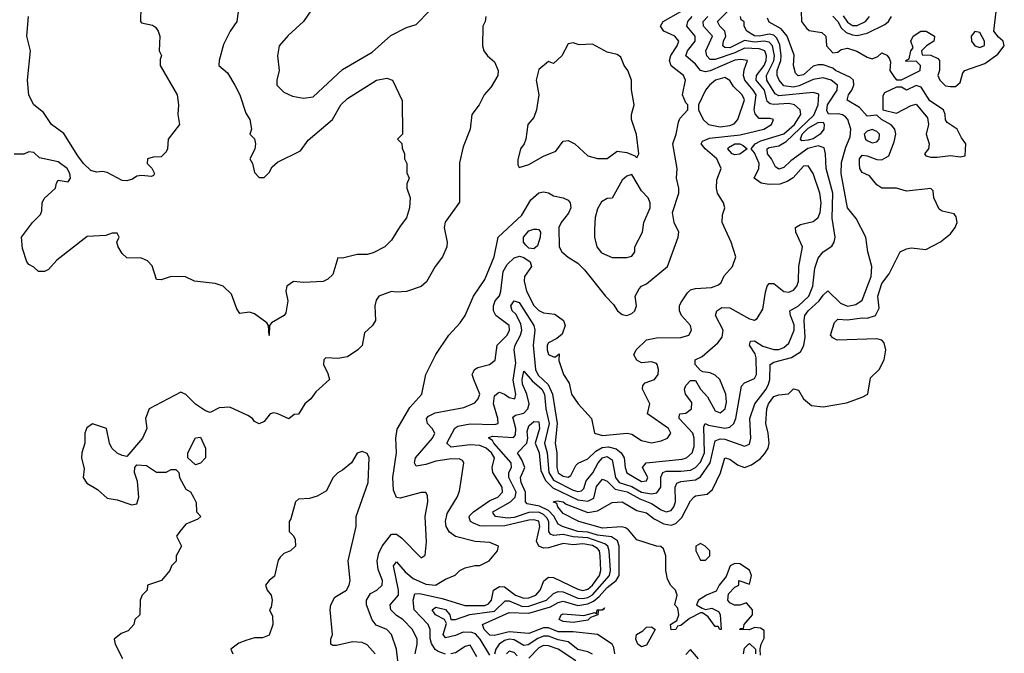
# Model space of a CAD drawing. Header units: inches. Extents: x 2601682 to 2755810, y 449311 to 584050.
# Tile 4 of 256: x 2634312 to 2638330, y 466053 to 468637. Entities that reach past the tile are written whole.
import ezdxf

# ---------------------------------------------------------------- set-up
doc = ezdxf.new("R2010")
doc.units = ezdxf.units.IN
doc.header["$MEASUREMENT"] = 0
doc.layers.add('C6436', color=7, linetype='Continuous')

msp = doc.modelspace()

# ---------------------------------------------------------------- linework, layer by layer
at = {"layer": 'C6436', "color": 2}
for points, elevation in [([(2635206.8, 468690), (2635198.8, 468630), (2635171.3, 468590), (2635144, 468536), (2635126, 468470), (2635124.7, 468450), (2635159.8, 468419.8), (2635190.5, 468370.5), (2635210.8, 468330), (2635235.3, 468255.3), (2635251, 468230), (2635258, 468190), (2635252, 468170), (2635270.9, 468150.9), (2635274, 468130), (2635271.6, 468108.4), (2635252, 468070), (2635262, 468050), (2635270, 468014), (2635290, 467994), (2635310, 467994), (2635330, 468014), (2635343.1, 468036.9), (2635364.7, 468055.3), (2635458, 468102), (2635490, 468146), (2635589.2, 468230), (2635622.7, 468290), (2635650, 468316), (2635768, 468390), (2635810, 468398), (2635834, 468390), (2635872.7, 468307.3), (2635874, 468170), (2635854, 468150), (2635871.6, 468131.6), (2635872.7, 468112.7), (2635882, 468090), (2635882, 468070), (2635892, 468050), (2635892.7, 468012.7), (2635902, 467990), (2635892.7, 467967.3), (2635892, 467950), (2635906, 467910), (2635902.8, 467870), (2635890.5, 467829.5), (2635864.5, 467795.5), (2635830, 467738), (2635802, 467710), (2635754.4, 467685.6), (2635730, 467679), (2635690, 467679.3), (2635630, 467664), (2635610, 467666), (2635590, 467598), (2635570, 467579), (2635550, 467568.7), (2635470, 467565.2), (2635430, 467569), (2635402, 467550), (2635398, 467530), (2635406, 467490), (2635398.8, 467441.2), (2635392, 467430), (2635339.6, 467400.4), (2635332, 467390), (2635330, 467348.7), (2635328, 467390), (2635320.4, 467400.4), (2635270, 467437.2), (2635250, 467444), (2635210, 467438), (2635198, 467458), (2635177, 467517), (2635142, 467550), (2635110, 467560.9), (2635026, 467570), (2634988.4, 467588.4), (2634930, 467589), (2634890, 467575.3), (2634870, 467578), (2634853.2, 467633.2), (2634833.6, 467653.6), (2634810, 467664), (2634750, 467665.2), (2634730, 467684), (2634714, 467710), (2634708.7, 467730), (2634718, 467750), (2634710, 467766), (2634690, 467766), (2634663.6, 467756.4), (2634587.9, 467752.1), (2634464.5, 467655.5), (2634430, 467618), (2634414, 467610), (2634389.3, 467609.3), (2634370, 467628), (2634350, 467638), (2634342, 467650), (2634324.1, 467704.1), (2634319.3, 467750), (2634365.2, 467810), (2634397.5, 467842.5), (2634402.7, 467857.3), (2634403.7, 467890), (2634412.1, 467907.9), (2634458, 467950), (2634462, 467970), (2634470, 467982), (2634510, 467976), (2634519.3, 467990), (2634517.6, 468010), (2634506.6, 468030), (2634470, 468057), (2634393.2, 468073.2), (2634370, 468095.3), (2634350, 468098), (2634330, 468088.7), (2634290, 468088)], 18), ([(2634806.8, 468690), (2634806, 468630), (2634810, 468624.7), (2634854.4, 468614.4), (2634866.4, 468606.4), (2634878, 468590), (2634884.7, 468570), (2634882, 468510), (2634891.3, 468491.3), (2634886, 468474), (2634886, 468450), (2634954.8, 468330), (2634961, 468290), (2634958, 468250), (2634964.7, 468210), (2634918, 468150), (2634916, 468110), (2634910, 468098), (2634890, 468078), (2634856.4, 468076.4), (2634834, 468070), (2634832, 468050), (2634851.3, 468031.3), (2634862, 468010), (2634858, 468002), (2634850, 467998), (2634810, 468002), (2634790, 467999), (2634773, 467987), (2634750, 467979.3), (2634730, 467980.9), (2634670, 468013.2), (2634650, 468017.2), (2634625.4, 468014.6), (2634602.5, 468022.5), (2634573.2, 468050), (2634550, 468081.2), (2634492.5, 468172.5), (2634442, 468210), (2634410, 468258), (2634369.6, 468289.6), (2634350, 468328.7), (2634343.7, 468390), (2634357.2, 468510), (2634341.2, 468570), (2634349, 468650)], 14), ([(2636230, 466045.1), (2636191, 466111), (2636171.6, 466131.6), (2636157.7, 466137.7), (2636121.4, 466138.6), (2636090, 466125.1), (2636050, 466115.1), (2636039.6, 466130), (2636054, 466174), (2636045.2, 466190), (2636009.6, 466210), (2635995.1, 466230), (2636010, 466240.4), (2636050, 466231.4), (2636067.3, 466210), (2636070.9, 466190.9), (2636090, 466190.5), (2636149.2, 466210.8), (2636250, 466224.8), (2636292.8, 466267.2), (2636310, 466266), (2636364.2, 466244.2), (2636390, 466244.4), (2636461.3, 466270), (2636490, 466296), (2636510, 466305), (2636530, 466303.8), (2636590, 466277.8), (2636610, 466276.6), (2636630, 466280.8), (2636650, 466291.8), (2636718.4, 466370), (2636722.5, 466390), (2636717.7, 466470), (2636711.9, 466490), (2636699.8, 466499.8), (2636630, 466524.3), (2636570, 466527.1), (2636530, 466536.8), (2636490, 466533.7), (2636478.3, 466538.3), (2636471.2, 466550), (2636471.5, 466588.5), (2636464.3, 466604.3), (2636450, 466618.3), (2636430, 466627.7), (2636390, 466627.1), (2636330, 466607.2), (2636303.4, 466603.4), (2636254, 466610), (2636244.5, 466624.5), (2636242.7, 466630), (2636315.4, 466670), (2636334.2, 466690), (2636338.2, 466710), (2636308.6, 466770), (2636308.2, 466790), (2636318.7, 466810), (2636318.3, 466830), (2636246.9, 466910), (2636241.3, 466921.3), (2636226, 466930), (2636226.8, 466933.2), (2636242, 466938), (2636327.8, 466932.2), (2636335.8, 466944.2), (2636336.4, 466970), (2636324.7, 467015.3), (2636335.9, 467024.1), (2636370, 467031.8), (2636385.7, 467050), (2636390.9, 467070), (2636381.6, 467110), (2636364.1, 467150), (2636362.4, 467170), (2636370, 467202.8), (2636403.6, 467163.6), (2636442.7, 467130), (2636453.5, 467110), (2636458.9, 467050), (2636472.4, 466990), (2636454.3, 466910), (2636465, 466870), (2636470.9, 466790), (2636490, 466758.4), (2636570, 466717.5), (2636590, 466712.8), (2636605.1, 466714.9), (2636614.6, 466725.4), (2636623.7, 466756.3), (2636650.6, 466789.4), (2636673.3, 466830), (2636690, 466850.2), (2636710, 466855.8), (2636730, 466841.6), (2636742.7, 466770), (2636758.7, 466750), (2636810, 466732.7), (2636850, 466710.2), (2636890, 466702.8), (2636912.4, 466707.6), (2636928, 466730), (2636928.7, 466771.3), (2636937, 466790), (2636950, 466796.1), (2637010, 466795.2), (2637050, 466800.2), (2637070, 466810.3), (2637090, 466832.2), (2637107, 466870), (2637103.9, 466976.1), (2637109.5, 466990.5), (2637123.4, 466983.4), (2637190, 466971.5), (2637210, 466975.3), (2637226, 466990), (2637234.8, 467010), (2637258, 467142), (2637270, 467156.3), (2637310, 467174), (2637318.7, 467190), (2637317.4, 467257.4), (2637313.7, 467273.7), (2637289.6, 467310), (2637294.6, 467325.4), (2637310, 467327.3), (2637344.9, 467304.9), (2637390, 467291.8), (2637410, 467292), (2637430, 467300.3), (2637450, 467317.1), (2637472.9, 467370), (2637472.3, 467392.3), (2637456.9, 467430), (2637455.1, 467450), (2637490, 467470.3), (2637532.3, 467510), (2637548.6, 467550), (2637556.3, 467623.7), (2637570, 467664.7), (2637590, 467690.7), (2637626.6, 467713.4), (2637636, 467730), (2637639.5, 467750), (2637627.3, 467827.2), (2637629.8, 467930), (2637603.1, 468030), (2637600.7, 468090), (2637594.3, 468114.3), (2637570, 468122), (2637528.4, 468111.6), (2637458.7, 468061.3), (2637430, 468034), (2637410, 468027.6), (2637396.6, 468036.6), (2637379.6, 468070), (2637363, 468090), (2637361.6, 468110), (2637370, 468115.6), (2637410, 468123.1), (2637440.2, 468139.8), (2637552, 468248), (2637569.6, 468289.6), (2637573.4, 468333.4), (2637550, 468340.7), (2637410, 468327.1), (2637395.2, 468335.2), (2637361.4, 468390), (2637359.8, 468410), (2637389.8, 468469.8), (2637391.8, 468490), (2637383.5, 468530), (2637370, 468545.6), (2637350, 468549.1), (2637310, 468545.3), (2637270, 468551.6), (2637210, 468522.6), (2637190, 468523.9), (2637181.3, 468530), (2637183.5, 468550), (2637193.3, 468570), (2637189.8, 468589.8), (2637169.7, 468610), (2637159.7, 468630), (2637219.1, 468690)], 10), ([(2636214, 468650), (2636212, 468630), (2636202, 468610), (2636200.7, 468530), (2636206.8, 468510), (2636221, 468490), (2636250, 468464.7), (2636264, 468430), (2636262.8, 468410), (2636236.7, 468363.3), (2636207.3, 468330), (2636187.3, 468290), (2636157.3, 468250), (2636150.7, 468190), (2636121.4, 468118.6), (2636106.4, 468053.6), (2636106.8, 467893.2), (2636048.6, 467811.4), (2636044.4, 467790), (2636056.3, 467730), (2636055.5, 467710), (2636037.3, 467670), (2636007.3, 467630), (2635972.5, 467567.5), (2635950, 467548.7), (2635890, 467528.7), (2635850, 467525.2), (2635830, 467529), (2635778, 467510), (2635767.1, 467492.9), (2635761, 467470), (2635764.7, 467410), (2635751.3, 467390), (2635719.6, 467360.4), (2635710, 467308), (2635692, 467290), (2635650, 467262), (2635610, 467255.3), (2635562, 467258), (2635554, 467250), (2635552, 467230), (2635570, 467194), (2635576, 467170), (2635520.7, 467119.3), (2635501, 467090), (2635476, 467070), (2635450, 467028), (2635432.7, 467027.3), (2635410, 467008.7), (2635366, 467030), (2635350, 467033.2), (2635334, 467030), (2635310, 466998), (2635290, 466988.7), (2635270, 466998), (2635262, 467010), (2635243.2, 467023.2), (2635170, 467056), (2635126.4, 467053.6), (2635090, 467035.3), (2635070, 467042), (2635029.5, 467069.5), (2634990, 467108.7), (2634970, 467118), (2634841, 467050), (2634826, 467010), (2634830.7, 466970), (2634813.4, 466930), (2634750, 466855.3), (2634730, 466859), (2634710, 466869.2), (2634689, 466890), (2634679, 466910), (2634666, 466970), (2634610, 466988.7), (2634587.1, 466972.9), (2634578.8, 466950), (2634578.8, 466910), (2634566, 466870), (2634564.7, 466850), (2634575.3, 466804.7), (2634571.3, 466770), (2634586.4, 466746.4), (2634630, 466721), (2634670, 466686), (2634710, 466678.8), (2634770, 466658), (2634790, 466662), (2634799, 466690), (2634793.2, 466753.2), (2634781.2, 466790), (2634782, 466810), (2634790, 466822), (2634830, 466818), (2634870, 466792), (2634910, 466792), (2634930, 466802), (2634950, 466802), (2634962, 466790), (2634964.7, 466770), (2634990, 466722), (2635010, 466711.3), (2635022, 466690), (2635032.7, 466667.3), (2635034, 466630), (2635052, 466610), (2635039.6, 466600.4), (2634990, 466579), (2634966, 466550), (2634952, 466530), (2634972, 466490), (2634951.3, 466450), (2634950.9, 466429.1), (2634932, 466410), (2634924.7, 466390), (2634890.7, 466349.3), (2634834, 466330), (2634832, 466310), (2634812, 466290), (2634804.7, 466270), (2634802, 466210), (2634782, 466190), (2634778, 466170), (2634755.3, 466144.7), (2634726.4, 466133.6), (2634698, 466110), (2634702, 466090), (2634731.6, 466031.6)], 22), ([(2635503, 468677), (2635470.8, 468630), (2635407.9, 468572.1), (2635371.3, 468530), (2635364.7, 468490), (2635371, 468430), (2635361, 468390), (2635361, 468370), (2635390, 468341), (2635425.2, 468325.2), (2635470, 468316.3), (2635510, 468322), (2635630, 468434), (2635750, 468504), (2635826.8, 468573.2), (2635890, 468604.9), (2635930, 468617.3), (2635985.4, 468674.6)], 22), ([(2635862.5, 465962.5), (2635849.6, 466070), (2635829.3, 466130), (2635810, 466149.3), (2635767.2, 466167.2), (2635750, 466189.2), (2635727.6, 466250), (2635727.6, 466270), (2635743.7, 466296.3), (2635769.2, 466310), (2635791.8, 466330), (2635793, 466350), (2635775.1, 466395.1), (2635771.1, 466430), (2635778.3, 466461.7), (2635791.5, 466490), (2635830, 466538.8), (2635850, 466538.8), (2635870, 466524), (2635950, 466442), (2635967.3, 466452.7), (2635972.5, 466507.5), (2635967, 466610), (2635978, 466670), (2635976.5, 466696.5), (2635970, 466708), (2635950, 466708.7), (2635865.2, 466685.2), (2635850, 466688.7), (2635837.6, 466717.6), (2635835.4, 466770), (2635849.6, 466870), (2635847.6, 466930), (2635853.1, 466966.9), (2635904.8, 467055.3), (2635952.7, 467110), (2635969.4, 467190), (2636010, 467271), (2636062.7, 467350), (2636110, 467401), (2636129.6, 467430.4), (2636164.2, 467510), (2636210, 467577.3), (2636248.2, 467670), (2636265.2, 467750), (2636360.8, 467839.2), (2636397.7, 467902.3), (2636430, 467930.4), (2636450, 467934.9), (2636470, 467930.4), (2636490, 467918), (2636530, 467910.4), (2636550, 467900.4), (2636558.7, 467890), (2636560.9, 467870), (2636552, 467847.9), (2636522, 467810), (2636512.4, 467790), (2636514, 467710), (2636524.9, 467690), (2636550, 467668.2), (2636590, 467643.8), (2636616.7, 467616.7), (2636702, 467510), (2636735.5, 467475.5), (2636751, 467450), (2636770, 467434.8), (2636790, 467431), (2636810, 467438), (2636822, 467450), (2636828.7, 467470), (2636824, 467510), (2636840.1, 467539.9), (2636849, 467550), (2636870, 467559.1), (2636955.1, 467630), (2636999.3, 467750), (2637001.2, 467770), (2636982.9, 467810), (2636976.2, 467850), (2637002, 467930), (2637002, 467950), (2636992.3, 467990), (2636994.5, 468030), (2636977.6, 468130), (2636991.3, 468170), (2637000.5, 468219.5), (2637006.5, 468233.5), (2637038, 468270), (2637038, 468290), (2637030, 468298), (2637017.2, 468330), (2637029.4, 468390), (2637020.9, 468410), (2636970, 468449.4), (2636964, 468470), (2636968.7, 468491.3), (2636994.7, 468530), (2637002, 468550), (2636985.2, 468570), (2636940.9, 468590), (2636926.6, 468610), (2636938, 468630), (2637009.5, 468670)], 22), ([(2635926.6, 466050), (2635934.5, 466090), (2635933.6, 466110), (2635915.1, 466150), (2635876, 466190), (2635850, 466207.3), (2635827, 466230), (2635823.7, 466250), (2635857.4, 466290), (2635857.7, 466310), (2635837.2, 466410), (2635850, 466426), (2635884.9, 466384.9), (2635917.6, 466357.6), (2635970, 466334), (2636009.4, 466330.6), (2636050, 466354.8), (2636089, 466371), (2636108, 466390), (2636130, 466401), (2636170, 466410.8), (2636190, 466411), (2636228, 466430), (2636262, 466470), (2636266, 466490), (2636230, 466504), (2636170.7, 466509.3), (2636090, 466529.4), (2636066.2, 466546.2), (2636052, 466570), (2636049.6, 466590), (2636056.6, 466623.4), (2636097.2, 466690), (2636106.3, 466713.7), (2636124, 466830), (2636118.6, 466838.6), (2636106, 466846), (2636065.1, 466845.1), (2636010, 466836.3), (2635970, 466822.4), (2635930, 466815.3), (2635922.7, 466830), (2635927.3, 466850), (2635997, 466930), (2636006, 466950), (2635996, 466970), (2635976, 466990), (2635972.7, 467010), (2635980.5, 467019.5), (2636007, 467033), (2636124.8, 467055.2), (2636170, 467074.8), (2636182.7, 467090), (2636189.3, 467110), (2636165.2, 467170), (2636159, 467190), (2636162, 467198), (2636168.7, 467210), (2636181.5, 467218.5), (2636229.3, 467230.7), (2636251.9, 467248.1), (2636261.2, 467310), (2636300.9, 467350), (2636311.5, 467370), (2636309.2, 467390), (2636255.1, 467430), (2636246, 467450), (2636245.2, 467470), (2636252.7, 467490), (2636270, 467511.3), (2636275.6, 467530), (2636284.7, 467610), (2636301.6, 467638.4), (2636330, 467665.7), (2636351.9, 467671.9), (2636370, 467667), (2636395.5, 467650), (2636400.5, 467630), (2636371.8, 467590), (2636370.3, 467570), (2636379.6, 467530), (2636410, 467470.8), (2636430, 467450.7), (2636450, 467442), (2636495.5, 467435.5), (2636531.3, 467410), (2636538, 467390), (2636526, 467354), (2636504, 467336), (2636470, 467319), (2636464, 467310), (2636464, 467290), (2636470, 467272), (2636490, 467262), (2636498, 467262), (2636514, 467274), (2636512.7, 467247.3), (2636531.3, 467190), (2636554, 467154), (2636564, 467110), (2636590.8, 467070), (2636646, 467010), (2636658, 466950), (2636690, 466941.6), (2636790.9, 466950.9), (2636810, 466946), (2636850, 466921), (2636890, 466910.8), (2636930, 466918.8), (2636955.3, 466930), (2636969, 466950), (2636959.3, 466970), (2636874, 467030), (2636884, 467070), (2636854, 467130), (2636855.3, 467144.7), (2636864, 467156), (2636902, 467170), (2636917.2, 467190), (2636919, 467210), (2636913.2, 467230), (2636910, 467235.3), (2636890, 467242), (2636850, 467238), (2636830, 467248), (2636818, 467270), (2636828, 467290), (2636870, 467330.8), (2636910, 467338.8), (2637010, 467340.5), (2637042, 467350), (2637054, 467370), (2637049, 467390), (2637013.2, 467430), (2637004, 467450), (2637004, 467470), (2637010, 467482), (2637036.5, 467523.5), (2637050, 467534.8), (2637070, 467540.7), (2637135.6, 467544.4), (2637164.1, 467555.9), (2637174.5, 467565.5), (2637187.2, 467592.8), (2637221.2, 467630), (2637234, 467670), (2637215.3, 467730), (2637178, 467810), (2637179.3, 467840.7), (2637189, 467870), (2637184, 467890), (2637159, 467930), (2637155.3, 467950), (2637156.4, 467983.6), (2637174, 468030), (2637157, 468070), (2637109.3, 468110), (2637093.2, 468130), (2637099, 468141), (2637126.5, 468153.5), (2637252.1, 468167.9), (2637348.7, 468190), (2637379.3, 468210), (2637388, 468230), (2637374.2, 468234.2), (2637330, 468234.5), (2637312.9, 468252.9), (2637309.8, 468270), (2637317.2, 468330), (2637305.7, 468350), (2637270.9, 468390), (2637265.1, 468410), (2637268.1, 468431.9), (2637282, 468470), (2637254.1, 468474.2), (2637230, 468471.6), (2637130, 468427.8), (2637110, 468424.7), (2637089.8, 468429.8), (2637070, 468456.2), (2637029.7, 468489.7), (2637037.4, 468510), (2637068.3, 468550), (2637068.2, 468570), (2637034.7, 468610), (2637038, 468630), (2637056.3, 468650)], 18), ([(2636050, 466049.6), (2636019.4, 466059.4), (2636007.5, 466067.5), (2635992.5, 466092.5), (2635987.6, 466112.4), (2635987.1, 466150), (2635978.9, 466170), (2635921.6, 466230), (2635917.6, 466270), (2635925.3, 466294.7), (2635943.8, 466296.2), (2636035.9, 466275.9), (2636128.1, 466248.1), (2636210, 466247.6), (2636225.1, 466254.9), (2636236.9, 466270), (2636245.1, 466310), (2636270, 466325.3), (2636290, 466324.2), (2636335.8, 466290), (2636370, 466276.9), (2636390, 466279.1), (2636418.4, 466290), (2636436.3, 466310), (2636451.3, 466348.7), (2636470, 466363), (2636490, 466362.4), (2636590, 466314.3), (2636610, 466309.3), (2636630, 466314.3), (2636649.7, 466330), (2636678, 466370), (2636683.1, 466390), (2636681, 466450), (2636678, 466470), (2636670, 466479.7), (2636650, 466492.8), (2636610, 466499.4), (2636570, 466495.5), (2636530, 466500.4), (2636470, 466482.2), (2636450, 466481.7), (2636430, 466489.7), (2636421.1, 466510), (2636434, 466570), (2636430, 466591), (2636410, 466597.2), (2636390, 466596.2), (2636292.5, 466572.5), (2636210, 466570.8), (2636190, 466572.2), (2636163.5, 466583.5), (2636152.3, 466590), (2636146, 466606), (2636147.1, 466612.9), (2636163.7, 466630), (2636230, 466676.5), (2636262.7, 466690), (2636282.9, 466710), (2636281.6, 466730), (2636242.9, 466790), (2636240.7, 466810), (2636249.6, 466850), (2636237.7, 466870), (2636216.3, 466890), (2636190, 466900.7), (2636150, 466902.9), (2636073.3, 466893.3), (2636055.6, 466910), (2636088.5, 466971.6), (2636100.5, 466979.5), (2636150, 466988.4), (2636250, 466986.3), (2636264, 466990), (2636263, 467010), (2636245.3, 467070), (2636250, 467102.8), (2636264.7, 467115.3), (2636270, 467118), (2636290.3, 467110.3), (2636310, 467095.5), (2636333.2, 467090), (2636336.9, 467110), (2636326.3, 467166.3), (2636336.8, 467236.8), (2636329.8, 467290), (2636334, 467310), (2636356, 467350), (2636360.9, 467370), (2636356.8, 467396.8), (2636336.1, 467436.1), (2636321.6, 467450), (2636316.2, 467470), (2636330, 467490.6), (2636350, 467483), (2636410.3, 467390), (2636414.6, 467370), (2636407.2, 467310), (2636417.1, 467210), (2636427.4, 467187.4), (2636468.9, 467148.9), (2636486.8, 467110), (2636504.7, 466990), (2636497, 466910), (2636504.6, 466870), (2636503.6, 466810), (2636510, 466788.5), (2636530, 466774.9), (2636550, 466770.7), (2636561.5, 466778.5), (2636581.3, 466818.7), (2636591.5, 466828.5), (2636630, 466846.4), (2636663.3, 466876.7), (2636688.5, 466891.5), (2636715.3, 466895.3), (2636746.6, 466886.6), (2636766.7, 466870), (2636779.3, 466850), (2636782.4, 466810), (2636790, 466788.2), (2636850, 466754), (2636870, 466756), (2636875.6, 466770), (2636853.2, 466810), (2636868.7, 466830), (2637014.9, 466845.1), (2637032.7, 466850), (2637055.6, 466870), (2637064.2, 466895.8), (2637064, 466930), (2637059.1, 466950), (2637003.7, 467010), (2637002.7, 467017.3), (2637006, 467030), (2637030, 467032.7), (2637053.3, 467050), (2637055.2, 467075.2), (2637029.3, 467110), (2637024.5, 467130), (2637030, 467144.7), (2637050, 467166), (2637070, 467164.7), (2637090.6, 467130), (2637118.9, 467098.9), (2637150, 467042), (2637170, 467034), (2637191.3, 467050), (2637196.6, 467076.6), (2637193.6, 467110), (2637169.3, 467170), (2637150, 467186.6), (2637130, 467196), (2637100.2, 467200.2), (2637090, 467206), (2637068, 467230), (2637068, 467250), (2637097.2, 467262.8), (2637161.3, 467318.7), (2637178, 467342), (2637182, 467370), (2637151.6, 467430), (2637157, 467450), (2637177.4, 467462.6), (2637210, 467462.4), (2637290, 467417.3), (2637310, 467411), (2637321.2, 467418.8), (2637344.1, 467455.9), (2637354.9, 467525.1), (2637362, 467550), (2637370, 467560.7), (2637390, 467560.7), (2637430, 467528), (2637450, 467525.5), (2637470, 467534), (2637483.7, 467550), (2637489.5, 467570), (2637491.5, 467630), (2637506.6, 467710), (2637479, 467770), (2637478, 467790), (2637498, 467802), (2637550, 467814), (2637570, 467830.8), (2637578, 467850), (2637582, 467890), (2637577.4, 467930), (2637550, 468009), (2637530, 468041.2), (2637510, 468039.3), (2637467.7, 467992.2), (2637443.4, 467976.6), (2637413.4, 467966.6), (2637370, 467964.7), (2637338, 467970), (2637309.2, 467990), (2637327.6, 468030), (2637329.7, 468050), (2637310, 468094), (2637297.2, 468110), (2637313.6, 468130), (2637337, 468143), (2637430, 468171.4), (2637473.8, 468210), (2637499.7, 468250), (2637497, 468270), (2637473.2, 468290), (2637450, 468294.8), (2637390, 468291.7), (2637374, 468294), (2637362.8, 468302.8), (2637350.7, 468350), (2637317.6, 468390), (2637318, 468410), (2637349.8, 468450), (2637357.8, 468470), (2637359.3, 468490), (2637352.1, 468510), (2637330, 468518.2), (2637270, 468521), (2637230, 468502.1), (2637150, 468475.1), (2637130, 468474), (2637115.6, 468490), (2637111.6, 468510), (2637138.9, 468570), (2637102.4, 468610), (2637101.3, 468630), (2637120.5, 468650)], 14), ([(2636740.5, 466050), (2636736.9, 466076.9), (2636729.7, 466089.6), (2636669.7, 466129.7), (2636570, 466140.7), (2636510, 466140.7), (2636470, 466155.9), (2636450, 466156.8), (2636390, 466132.8), (2636310, 466140.7), (2636250, 466125.7), (2636230, 466126), (2636207.8, 466150), (2636201.2, 466170), (2636310, 466219.6), (2636390, 466215.9), (2636477.7, 466242.3), (2636510, 466259.6), (2636530, 466265), (2636590, 466247.8), (2636630, 466254.1), (2636654.2, 466265.8), (2636676.3, 466283.7), (2636710, 466320.6), (2636746, 466350), (2636758, 466370), (2636758.9, 466490), (2636751.8, 466511.8), (2636727.3, 466527.3), (2636670, 466534.9), (2636630, 466546.1), (2636589.4, 466549.4), (2636526.6, 466570), (2636510, 466578.9), (2636492.4, 466612.4), (2636470, 466635.7), (2636433, 466652.9), (2636382.8, 466662.8), (2636375.6, 466670), (2636376.5, 466710), (2636358.5, 466750), (2636356.4, 466770), (2636373.5, 466810), (2636361.8, 466841.8), (2636343.6, 466870), (2636381.3, 466910), (2636385.7, 466930), (2636382.9, 466957.1), (2636390, 466980.7), (2636410, 466998), (2636430, 466997.3), (2636433.8, 466970), (2636415.6, 466910), (2636432, 466870), (2636438.3, 466798.3), (2636457.5, 466757.5), (2636487.9, 466727.9), (2636590, 466679), (2636630, 466673.4), (2636654.7, 466685.3), (2636666.5, 466733.5), (2636690, 466762.4), (2636710, 466754.9), (2636742.6, 466722.6), (2636791.1, 466711.1), (2636842.1, 466682.1), (2636890, 466663.2), (2636930, 466637.3), (2636950, 466630.3), (2636970, 466635.8), (2636981.1, 466650), (2636988.3, 466670), (2636986.3, 466730), (2636993.3, 466746.7), (2637010, 466753.8), (2637070, 466760.3), (2637090, 466772), (2637129.9, 466830.1), (2637150, 466919.3), (2637170, 466927.4), (2637190, 466926.5), (2637270, 466897.3), (2637290, 466906), (2637295.1, 466930), (2637291.5, 467010), (2637311.5, 467070), (2637358.5, 467130), (2637367.3, 467150), (2637372.4, 467170), (2637374.5, 467230), (2637390, 467239.5), (2637461.5, 467258.5), (2637497.7, 467282.3), (2637511.3, 467308.7), (2637517.5, 467342.5), (2637512.8, 467410), (2637515.8, 467430), (2637529.7, 467450), (2637574, 467490), (2637590, 467514), (2637610, 467530.7), (2637661.4, 467481.4), (2637690, 467469), (2637724.4, 467475.6), (2637750, 467493), (2637786, 467590), (2637789.7, 467630), (2637772.7, 467690), (2637765.2, 467750), (2637725.6, 467825.6), (2637689.4, 467870), (2637663.5, 468010), (2637665.6, 468054.4), (2637682.8, 468117.2), (2637701, 468159), (2637703, 468190), (2637691.3, 468230), (2637681.3, 468241.3), (2637670, 468249.6), (2637652.9, 468252.9), (2637612.1, 468252.1), (2637606.1, 468266.1), (2637608.9, 468290), (2637648.4, 468350), (2637649.7, 468370), (2637622.9, 468390), (2637590, 468399.8), (2637550, 468393.6), (2637492.4, 468367.6), (2637470, 468362.4), (2637430, 468367.1), (2637411.3, 468390), (2637402.3, 468410), (2637403.5, 468430), (2637417.3, 468470), (2637419.4, 468490), (2637413.9, 468533.9), (2637402, 468562), (2637390, 468573.5), (2637370, 468577.5), (2637330, 468569.9), (2637310, 468570.9), (2637279.6, 468590), (2637268.7, 468610), (2637268, 468628), (2637256.4, 468636.4), (2637254, 468650)], 6), ([(2637500.5, 468670), (2637502, 468630), (2637522, 468602), (2637533.4, 468593.4), (2637585.4, 468585.4), (2637602, 468570), (2637604.7, 468530), (2637630, 468502), (2637650, 468504.7), (2637664, 468516), (2637690, 468520.7), (2637728.5, 468508.5), (2637770, 468484), (2637790, 468478), (2637813.6, 468486.4), (2637830, 468502), (2637850, 468492), (2637859.8, 468479.8), (2637865.4, 468465.4), (2637862.8, 468430), (2637881.4, 468401.4), (2637890, 468391.3), (2637910, 468391.3), (2637986, 468430), (2637988, 468450), (2637970, 468468), (2637930, 468466), (2637928, 468470), (2637942, 468478), (2637948, 468510), (2637958, 468522), (2637949, 468549), (2637957.2, 468570), (2637988.7, 468590), (2638011.3, 468590), (2638044.7, 468570), (2638043.6, 468556.4), (2638042, 468550), (2638012, 468530), (2637992, 468510), (2637994, 468494), (2638030, 468492), (2638058.8, 468478.8), (2638064.7, 468470), (2638064.7, 468430), (2638058, 468410), (2638066, 468390), (2638090, 468367.3), (2638110, 468364), (2638130, 468364), (2638150, 468381), (2638160.2, 468419.8), (2638168, 468430), (2638250, 468457.8), (2638303.4, 468496.6), (2638329.7, 468530), (2638325.6, 468550), (2638305.8, 468565.8), (2638287.4, 468590), (2638296, 468670)], 2), ([(2637630, 468651), (2637650, 468630.3), (2637664.1, 468604.1), (2637684.4, 468584.4), (2637710, 468574.7), (2637730, 468573), (2637770, 468581.7), (2637842.7, 468617.3), (2637857.2, 468630), (2637869.3, 468650)], 6), ([(2637672.5, 468652.5), (2637690, 468627.6), (2637710, 468613.1), (2637730, 468613.1), (2637762.9, 468630), (2637779.6, 468650)], 10), ([(2637335.3, 466044.7), (2637333.2, 466070), (2637337.2, 466090), (2637350, 466114), (2637350, 466146), (2637335.3, 466155.3), (2637310, 466158), (2637290, 466148.7), (2637249.2, 466149.2), (2637254, 466154), (2637266, 466154), (2637268, 466170), (2637302, 466210), (2637302, 466230), (2637278, 466258), (2637250.7, 466249.3), (2637229.3, 466249.3), (2637210, 466258), (2637202, 466270), (2637204.7, 466295.3), (2637230, 466322), (2637246, 466330), (2637246, 466350), (2637290, 466334), (2637297.6, 466370), (2637290, 466391.8), (2637250, 466417.6), (2637230, 466418.4), (2637211, 466410), (2637194.4, 466365.6), (2637166.8, 466330), (2637154.4, 466305.6), (2637114, 466290), (2637082, 466270), (2637074, 466250), (2637096.9, 466236.9), (2637110, 466231.3), (2637136.9, 466236.9), (2637163.6, 466223.6), (2637170.9, 466210.9), (2637174, 466150), (2637169.1, 466149.1), (2637162, 466162), (2637150, 466162), (2637121.2, 466201.2), (2637098, 466218), (2637090, 466218), (2637045.5, 466194.5), (2637010, 466166), (2636996.9, 466163.1), (2636990, 466149.2), (2636970, 466148.7), (2636968, 466170), (2636994, 466186), (2637001.2, 466210), (2636997.2, 466237.2), (2636986, 466250), (2636995.3, 466290), (2636988.7, 466310), (2636969.4, 466329.4), (2636955.1, 466355.1), (2636949.2, 466390), (2636949.2, 466450), (2636939, 466479), (2636928.7, 466488.7), (2636910, 466489), (2636830, 466515.1), (2636796, 466556), (2636784, 466564), (2636768.2, 466568.2), (2636690, 466562.4), (2636594, 466590), (2636530, 466622.9), (2636507.6, 466650), (2636503.7, 466663.7), (2636489.4, 466670.6), (2636505.1, 466674.9), (2636529.7, 466670.4), (2636541.5, 466661.5), (2636630, 466627.3), (2636670, 466633.4), (2636730, 466667.3), (2636770, 466670.4), (2636830, 466634.9), (2636870, 466625.5), (2636901.8, 466601.8), (2636941.1, 466581.1), (2636970, 466575.8), (2636990, 466581.6), (2637014, 466606), (2637050, 466674.8), (2637062.7, 466690), (2637070, 466694.9), (2637117.7, 466702.3), (2637138.9, 466721.1), (2637171.5, 466788.5), (2637190, 466850.6), (2637210, 466844.9), (2637241.7, 466821.7), (2637270, 466810.4), (2637298.9, 466821.1), (2637333.6, 466846.4), (2637352.6, 466867.4), (2637366, 466890), (2637369.7, 466910), (2637366.6, 466950), (2637356.9, 466990), (2637360.5, 467050), (2637367.1, 467070), (2637390, 467099.5), (2637410, 467106.4), (2637449.5, 467110.5), (2637470, 467131.3), (2637490, 467126), (2637510.3, 467090.3), (2637543.7, 467063.7), (2637590, 467058.4), (2637686, 467074), (2637750, 467097.1), (2637773.3, 467110), (2637783.5, 467176.5), (2637819.7, 467210), (2637839.7, 467250), (2637847, 467290), (2637838.9, 467318.9), (2637829.4, 467329.4), (2637810, 467335.1), (2637648, 467330), (2637630, 467339), (2637621.2, 467350), (2637637.5, 467402.5), (2637650, 467414.9), (2637690, 467412.2), (2637750, 467421.6), (2637770, 467419.3), (2637804, 467430), (2637819.5, 467460.5), (2637814, 467510), (2637830, 467561), (2637859.6, 467600.4), (2637905.2, 467690), (2637930, 467702.8), (2637950, 467706.8), (2638010, 467699.1), (2638070, 467730.5), (2638110, 467763), (2638129.4, 467790), (2638138, 467810), (2638133.2, 467833.2), (2638124.7, 467844.7), (2638076.5, 467856.5), (2638064.1, 467864.1), (2638042, 467910), (2638039, 467939), (2638030, 467948), (2637930, 467937.2), (2637890, 467949.2), (2637830, 467949.3), (2637810, 467964), (2637780.2, 468000.2), (2637750, 468014), (2637740.9, 468030), (2637738.4, 468050), (2637739.5, 468070), (2637750, 468084), (2637770, 468081.6), (2637810, 468066.8), (2637830, 468066), (2637858, 468082), (2637880.7, 468139.3), (2637887.3, 468170), (2637883.7, 468190), (2637868.2, 468208.2), (2637828, 468230), (2637810, 468248), (2637770, 468244), (2637738.6, 468278.6), (2637688.2, 468308.2), (2637694, 468330), (2637708, 468350), (2637715.1, 468370), (2637714, 468390), (2637701.7, 468401.7), (2637641.2, 468430), (2637630, 468439.3), (2637590, 468453.2), (2637570, 468453.2), (2637550, 468447), (2637510, 468411.8), (2637488.3, 468408.3), (2637478.4, 468418.4), (2637469.5, 468450), (2637471.9, 468491.9), (2637444, 468570), (2637419.4, 468599.4), (2637370, 468627), (2637363.3, 468643.3)], 2), ([(2635762.7, 466050), (2635730, 466086.6), (2635710, 466096.2), (2635670, 466099.6), (2635604.7, 466084.7), (2635590, 466084), (2635582, 466090), (2635582, 466110), (2635589, 466130), (2635579, 466230), (2635582, 466250), (2635598, 466282), (2635645.2, 466310), (2635657, 466330), (2635660.7, 466350), (2635652.3, 466430), (2635685.2, 466570), (2635685.2, 466610), (2635734, 466750), (2635739, 466850), (2635730, 466868), (2635710, 466875.3), (2635690, 466868.7), (2635666, 466830), (2635630, 466799), (2635610.9, 466789.1), (2635590, 466768), (2635564.7, 466715.3), (2635526.4, 466693.6), (2635495.3, 466684.7), (2635450, 466682), (2635438, 466670), (2635418.8, 466601.2), (2635412, 466590), (2635412, 466550), (2635430, 466532), (2635436.8, 466516.8), (2635437.3, 466490), (2635418, 466470), (2635390, 466459.3), (2635374.6, 466445.4), (2635367.5, 466432.5), (2635352.3, 466367.7), (2635331, 466350), (2635316, 466330), (2635322.8, 466310), (2635338.8, 466290), (2635342.8, 466270), (2635338.8, 466241.2), (2635332, 466230), (2635343.6, 466203.6), (2635344.7, 466170), (2635330, 466126), (2635303.6, 466116.4), (2635270, 466115.3), (2635235.3, 466104.7), (2635206.4, 466093.6), (2635174, 466070), (2635182, 466050)], 26), ([(2636649.5, 466049.5), (2636630, 466059.3), (2636590, 466067.6), (2636550, 466098.9), (2636510, 466107.2), (2636470, 466122), (2636450, 466122.9), (2636426.5, 466113.5), (2636386.6, 466086.6), (2636370, 466085.1), (2636330, 466107.8), (2636310, 466109.8), (2636290, 466105), (2636268.9, 466090), (2636255.2, 466070), (2636250, 466049.3)], 10), ([(2636177.6, 466037.6), (2636150, 466085.2), (2636130, 466080.9), (2636090, 466054), (2636072, 466050)], 14), ([(2636581.3, 466021.3), (2636509.4, 466070), (2636470, 466083.1), (2636450, 466084.2), (2636430, 466075.6), (2636390, 466032.8)], 14), ([(2637266, 466050), (2637270, 466074), (2637286, 466090), (2637290, 466092), (2637314, 466070), (2637314, 466050)], 2), ([(2636342.6, 466042.6), (2636330, 466055.6), (2636310, 466062), (2636299.3, 466050)], 14), ([(2637082, 466030), (2637050, 466068), (2637030, 466048)], 6)]:
    msp.add_lwpolyline(points, dxfattribs=dict(at, elevation=elevation))
for points, elevation in [([(2638210, 468589.2), (2638194, 468570), (2638196.3, 468550), (2638210, 468530.8), (2638230, 468524), (2638248.9, 468531.1), (2638249.2, 468550), (2638230, 468585.2)], 6), ([(2636570, 468542), (2636550, 468538), (2636524.7, 468490), (2636490, 468458), (2636470, 468466), (2636430, 468434), (2636419.3, 468390), (2636430.8, 468330), (2636420.7, 468270), (2636410, 468238), (2636386, 468210), (2636378, 468150), (2636371.3, 468130), (2636356, 468110), (2636345.4, 468065.4), (2636344.7, 468044.7), (2636350, 468034), (2636390, 468046), (2636450, 468080.7), (2636499.3, 468100.7), (2636530, 468141), (2636550, 468144.7), (2636578, 468130), (2636630, 468082), (2636670, 468071), (2636710, 468071.3), (2636750, 468101), (2636790, 468096), (2636822, 468082), (2636830, 468074), (2636838, 468090), (2636829, 468169), (2636809, 468230), (2636809.1, 468250.9), (2636819, 468290), (2636808.4, 468351.6), (2636808, 468390), (2636794, 468430), (2636779, 468450), (2636764.7, 468484.7), (2636750, 468495.3), (2636710, 468504), (2636650, 468537.2), (2636594.6, 468534.6)], 26), ([(2637190, 468400.9), (2637151.3, 468390), (2637126.8, 468370), (2637111, 468350), (2637082, 468290), (2637082, 468270), (2637100.7, 468230), (2637122.8, 468210), (2637170, 468199.6), (2637210, 468205.3), (2637228.1, 468211.9), (2637242.9, 468230), (2637269.6, 468310), (2637259.5, 468330), (2637224.9, 468364.9), (2637210, 468389)], 22), ([(2637970, 468368), (2637930, 468349.2), (2637910, 468362), (2637890, 468362), (2637841.1, 468338.9), (2637834, 468326), (2637834, 468270), (2637890, 468256.3), (2637950, 468286.8), (2637970, 468292), (2638016.3, 468236.3), (2638020.7, 468210), (2638010.8, 468170), (2638022.8, 468130), (2638021, 468110), (2638004.7, 468090), (2638010, 468082), (2638030, 468076), (2638056, 468076), (2638110, 468082.8), (2638150, 468078), (2638170, 468082), (2638172.7, 468130), (2638154.5, 468154.5), (2638137.2, 468190), (2638097.2, 468217.2), (2638089.2, 468229.2), (2638088.7, 468250), (2638082, 468270), (2638025.6, 468305.6), (2637990, 468362)], 2), ([(2637503, 468143), (2637498, 468150), (2637505, 468170), (2637530, 468194.8), (2637570, 468217.4), (2637590, 468218.8), (2637594.4, 468210), (2637593.7, 468190), (2637578, 468170), (2637550, 468151), (2637530, 468145)], 6), ([(2637790, 468189.7), (2637770, 468182.4), (2637757.6, 468170), (2637763.1, 468150), (2637770, 468144.2), (2637790, 468134.9), (2637810, 468139.5), (2637818.9, 468150), (2637820.5, 468170), (2637810, 468180.5)], 6), ([(2637230, 468086.2), (2637219.3, 468090), (2637201.6, 468110), (2637204.4, 468115.6), (2637230, 468131.1), (2637251.3, 468130), (2637264.1, 468124.1), (2637281, 468110), (2637250, 468088.4)], 14), ([(2636810, 468006), (2636790, 467999), (2636770, 467982), (2636730, 467908.7), (2636710, 467908), (2636686.4, 467893.6), (2636670, 467866), (2636661, 467830), (2636658, 467782), (2636658, 467750), (2636667.7, 467710), (2636686.4, 467686.4), (2636730, 467667.7), (2636790, 467666.8), (2636810, 467672), (2636822, 467690), (2636822, 467710), (2636853.2, 467770), (2636859, 467810), (2636885.2, 467870), (2636885.2, 467890), (2636877.2, 467910), (2636850, 467939)], 26), ([(2636410, 467702), (2636390, 467704.5), (2636377.3, 467717.2), (2636368.2, 467730), (2636368, 467750), (2636390, 467775.3), (2636410, 467783.1), (2636422.5, 467782.5), (2636430, 467780.7), (2636438, 467770), (2636435.8, 467750), (2636424.7, 467715.3)], 18), ([(2635030, 466822), (2634998, 466850), (2634998, 466870), (2635030, 466931.3), (2635050, 466934), (2635070.8, 466890), (2635070.6, 466849.4), (2635050, 466828.7)], 22), ([(2637090, 466501.2), (2637071.3, 466490), (2637071.3, 466470), (2637090, 466432), (2637110, 466432), (2637128, 466450), (2637128.7, 466470), (2637108.7, 466490)], 2), ([(2636570, 466178), (2636530, 466182.4), (2636513.2, 466190), (2636521.2, 466210), (2636530, 466213.7), (2636613.6, 466206.4), (2636658.8, 466218.8), (2636666, 466214), (2636669, 466230), (2636689.4, 466230.6), (2636698, 466238), (2636694, 466230), (2636672.7, 466227.3), (2636671.3, 466210), (2636641.4, 466198.6), (2636630, 466187.6)], 2), ([(2636850, 466079.3), (2636834, 466090), (2636826, 466110), (2636829, 466130), (2636855.5, 466144.5), (2636870, 466158.8), (2636890, 466161), (2636904.7, 466150), (2636870, 466086)], 2)]:
    msp.add_lwpolyline(points, close=True, dxfattribs=dict(at, elevation=elevation))

doc.saveas('drawing.dxf')
